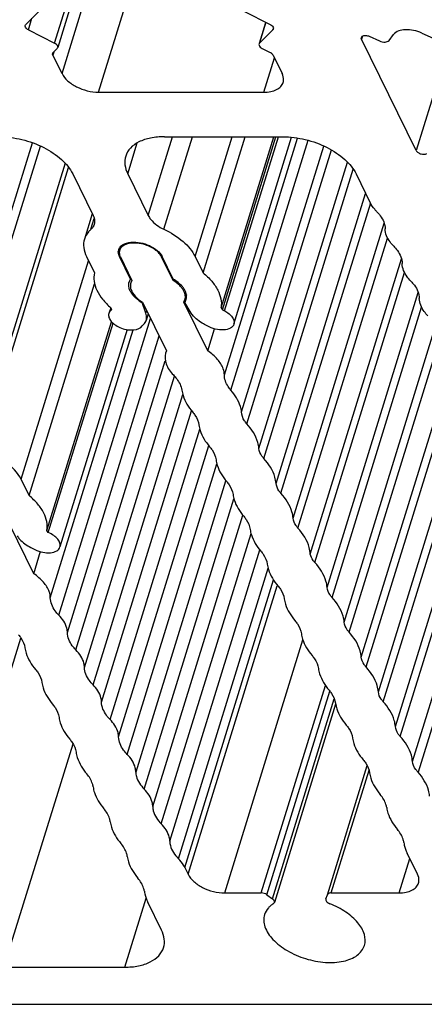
# Model space of a CAD drawing. Header units: millimetres. Extents: x 0 to 594, y 0 to 420.
# Tile 77 of 120: x 419 to 427, y 110 to 130. Entities that reach past the tile are written whole.
import ezdxf

# ---------------------------------------------------------------- set-up
doc = ezdxf.new("R2010")
doc.units = ezdxf.units.MM
doc.header["$LTSCALE"] = 32.67
doc.layers.get('0').update_dxf_attribs({"linetype": 'CONTINUOUS'})
doc.layers.add('3_ALL_AXES', color=7, linetype='CONTINUOUS')

msp = doc.modelspace()

# ---------------------------------------------------------------- linework, layer by layer
at = {"color": 9, "linetype": 'CONTINUOUS'}
msp.add_line((419.7954, 129.2504), (419.77995, 129.20042), dxfattribs=at)
at = {"color": 7, "linetype": 'CONTINUOUS'}
for p, q in [((419.96336, 128.82668), (419.77995, 129.20042)), ((419.78644, 129.25317), (419.86671, 129.33416)), ((423.98304, 129.33416), (424.14279, 129.25317)), ((424.20105, 129.20042), (424.38445, 128.82668))]:
    msp.add_line(p, q, dxfattribs=at)
for points in [[(419.77995, 129.20042), (419.77472, 129.2111), (419.77232, 129.22449), (419.77583, 129.23585)], [(419.77583, 129.23585), (419.77783, 129.24232), (419.78168, 129.24836), (419.78644, 129.25317)]]:
    msp.add_open_spline(points, degree=3, dxfattribs=at)
msp.add_open_spline([(424.14279, 129.25317), (424.14943, 129.2498), (424.17214, 129.23657), (424.19269, 129.21745), (424.20105, 129.20042)], degree=3, knots=[0, 0, 0, 0, 0.28208709, 1, 1, 1, 1], dxfattribs=at)
at = {"layer": '3_ALL_AXES', "color": 9, "linetype": 'CONTINUOUS'}
for p, q in [((419.81491, 129.4396), (421.39805, 134.56264)), ((419.96336, 128.82668), (421.69134, 134.41844)), ((420.69902, 128.45371), (422.12618, 133.072)), ((419.28808, 129.70669), (419.35941, 129.93752)), ((423.93135, 129.4396), (424.05988, 129.85553)), ((427.84033, 129.75257), (427.0768, 127.28179)), ((424.19604, 129.70669), (424.20196, 129.72584)), ((425.9979, 129.58046), (425.97892, 129.51903)), ((424.01484, 128.45371), (424.22838, 129.14472)), ((417.77337, 122.28123), (419.36674, 127.43737)), ((417.90045, 122.10673), (419.52746, 127.37173)), ((421.28287, 126.81343), (421.47444, 127.43336)), ((421.69423, 125.97516), (422.18379, 127.55936)), ((422.01084, 125.69905), (422.58573, 127.55936)), ((422.63615, 125.15373), (423.37955, 127.55936)), ((423.22398, 122.77353), (424.69486, 127.53331)), ((423.22641, 124.06017), (424.30774, 127.55936)), ((423.3556, 122.46782), (424.90658, 127.48681)), ((423.6739, 121.79476), (425.37312, 127.29343)), ((420.02293, 127.02881), (418.2695, 121.35469)), ((423.91883, 121.29564), (425.69685, 127.04931)), ((418.34957, 121.29248), (420.09538, 126.94191)), ((424.0168, 121.096), (425.81295, 126.90834)), ((424.26173, 120.59689), (426.06184, 126.42204)), ((424.3597, 120.39725), (426.16233, 126.23057)), ((420.54334, 125.69905), (420.61041, 125.91611)), ((424.60463, 119.89814), (426.4346, 125.81993)), ((424.7026, 119.69849), (426.50292, 125.52433)), ((419.1403, 120.67814), (420.49626, 125.06605)), ((421.1164, 125.15373), (421.12306, 125.17529)), ((421.96381, 125.14441), (421.96724, 125.15551)), ((425.0428, 119.00523), (426.84312, 124.83107)), ((425.28773, 118.50612), (427.11818, 124.42945)), ((420.93627, 124.06017), (420.94427, 124.08605)), ((421.6473, 124.0158), (421.6633, 124.06756)), ((425.3857, 118.30648), (427.18603, 124.13234)), ((419.89954, 117.94867), (421.7413, 123.9086)), ((419.72814, 118.29797), (421.39099, 123.67898)), ((425.63063, 117.80737), (427.46113, 123.73086)), ((420.0711, 117.59911), (421.91285, 123.55902)), ((425.7286, 117.60772), (427.52892, 123.43357)), ((420.24251, 117.24984), (422.0373, 123.05777)), ((425.97353, 117.10861), (427.80398, 123.03198)), ((420.414, 116.90039), (422.2221, 122.75141)), ((420.58541, 116.55109), (422.38773, 122.38339)), ((426.31641, 116.40987), (428.14687, 122.33325)), ((420.7569, 116.20164), (422.56554, 122.05441)), ((426.41438, 116.21022), (428.21471, 122.03609)), ((420.92832, 115.85233), (422.73063, 121.68463)), ((421.0998, 115.50292), (422.90844, 121.35567)), ((421.27139, 115.15342), (423.07363, 120.98548)), ((426.65931, 115.71111), (428.29835, 121.01503)), ((426.75728, 115.51146), (428.3492, 120.66291)), ((421.61403, 114.45479), (423.4164, 120.28725)), ((421.78548, 114.10541), (423.59415, 119.95827)), ((427.00221, 115.01235), (428.54686, 120.01085)), ((421.95693, 113.75604), (423.7593, 119.58852)), ((422.12838, 113.40666), (423.93705, 119.25952)), ((422.29984, 113.05728), (424.10221, 118.88975)), ((422.42702, 112.88258), (424.21096, 118.65542)), ((422.49537, 112.74329), (424.28699, 118.54099)), ((417.32577, 111.62439), (419.13817, 117.48934)), ((423.23103, 112.37033), (424.80096, 117.45062)), ((423.96594, 112.37033), (425.25369, 116.53747)), ((424.07996, 112.33303), (425.34337, 116.42142)), ((424.1905, 112.25092), (425.4324, 116.2697)), ((418.79709, 110.87846), (420.18387, 115.36607)), ((425.29241, 112.33303), (426.09373, 114.92611)), ((425.36983, 112.37033), (426.13098, 114.83343)), ((426.73411, 112.37033), (426.94765, 113.06134)), ((421.22141, 110.87846), (421.65069, 112.26762))]:
    msp.add_line(p, q, dxfattribs=at)
at = {"layer": '3_ALL_AXES', "color": 7, "linetype": 'CONTINUOUS'}
for p, q in [((421.47675, 134.52724), (419.87732, 129.35148)), ((419.50064, 130.08002), (419.23573, 129.81272)), ((423.61707, 130.08002), (424.14432, 129.81272)), ((424.05525, 129.85788), (423.92066, 129.42234)), ((419.28808, 129.70669), (419.81491, 129.4396)), ((424.19604, 129.70669), (423.93135, 129.4396)), ((426.13409, 129.57601), (426.34139, 129.48287)), ((426.53109, 129.49322), (426.62244, 129.61111)), ((427.19141, 129.64221), (427.41635, 129.54114)), ((427.0768, 127.28179), (425.97892, 129.51903)), ((420.69902, 128.45371), (424.01484, 128.45371)), ((422.02209, 127.55936), (424.39845, 127.55936)), ((422.79736, 124.82523), (423.64227, 127.55936)), ((423.15682, 124.12466), (424.21822, 127.55936)), ((423.18341, 124.0818), (424.25806, 127.55936)), ((423.4152, 123.79481), (424.57536, 127.5491)), ((423.56991, 122.0311), (425.22056, 127.37261)), ((420.17759, 126.81343), (420.58896, 125.97516)), ((421.28287, 126.81343), (421.69423, 125.97516)), ((425.86977, 126.81343), (426.15463, 126.23295)), ((420.57011, 126.01357), (420.41252, 125.5036)), ((420.45324, 125.15373), (420.61444, 124.82523)), ((421.33933, 124.69945), (421.1164, 125.15373)), ((421.13485, 125.14441), (421.36673, 124.6719)), ((422.19568, 124.6719), (421.96381, 125.14441)), ((422.19592, 124.69945), (421.97299, 125.15373)), ((422.63615, 125.15373), (422.79736, 124.82523)), ((424.94888, 119.17626), (426.78154, 125.10677)), ((419.3015, 120.34964), (420.61677, 124.60585)), ((421.33933, 124.69945), (421.34469, 124.7168)), ((421.36673, 124.6719), (421.34394, 124.62253)), ((422.19568, 124.6719), (422.20348, 124.69711)), ((421.57066, 124.22805), (421.574, 124.23885)), ((421.6473, 124.0158), (421.57066, 124.22805)), ((421.58017, 124.23695), (422.06084, 123.25746)), ((422.40913, 124.23695), (422.43192, 124.28632)), ((422.88979, 123.25746), (422.40913, 124.23695)), ((422.55892, 124.0158), (422.42725, 124.22805)), ((422.46223, 124.38227), (422.43252, 124.28613)), ((420.94007, 124.12543), (420.9036, 124.00739)), ((420.95804, 124.0818), (420.93627, 124.06017)), ((420.94256, 124.12466), (420.95804, 124.0818)), ((423.15682, 124.12466), (423.18341, 124.0818)), ((423.18341, 124.0818), (423.22641, 124.06017)), ((419.66102, 119.6494), (420.95689, 123.84283)), ((419.68778, 119.60626), (420.98764, 123.81261)), ((421.69487, 124.00321), (421.65407, 123.87116)), ((421.27101, 123.68525), (419.92188, 119.31948)), ((422.88979, 123.25746), (423.02644, 123.69966)), ((422.06084, 123.25746), (422.04373, 123.21387)), ((426.072, 116.90842), (427.87224, 122.73399)), ((419.3015, 120.34964), (419.1403, 120.67814)), ((423.24915, 120.64008), (421.44276, 114.79461)), ((419.39394, 118.78187), (418.91328, 119.76135)), ((428.66809, 119.81647), (427.11622, 114.79461)), ((419.68778, 119.60626), (419.66102, 119.6494)), ((419.33629, 119.30899), (419.41858, 119.26727)), ((419.39394, 118.78187), (419.53301, 119.23191)), ((425.45901, 116.16259), (424.22774, 112.17819)), ((427.10373, 112.74329), (426.89646, 113.16565)), ((422.42702, 112.88258), (422.49537, 112.74329)), ((423.23103, 112.37033), (423.96594, 112.37033)), ((425.36983, 112.37033), (426.73411, 112.37033)), ((421.96064, 111.62439), (421.6861, 112.18384)), ((424.07996, 112.33303), (424.1905, 112.25092)), ((425.26246, 112.25092), (425.29241, 112.33303)), ((418.79709, 110.87846), (421.22141, 110.87846)), ((407.91587, 110.13254), (431.0517, 110.13254))]:
    msp.add_line(p, q, dxfattribs=at)
for centre, radius, start, end in [((421.24692, 125.24582), 0.15332, 166.346723, 173.00153), ((421.24563, 125.2461), 0.152, 162.808311, 166.333993), ((421.50172, 124.58204), 0.20036, 162.933137, 166.053788), ((421.50101, 124.58226), 0.19962, 159.826144, 162.931483), ((421.50351, 124.58114), 0.20235, 147.653244, 159.77443), ((421.5086, 124.57797), 0.20835, 144.334213, 147.664152), ((421.5289, 124.56606), 0.1939, 163.022512, 175.818083), ((421.99026, 124.94236), 0.82844, 233.502263, 239.569071), ((422.24696, 124.34279), 0.1939, 343.022512, 355.818083), ((422.26557, 124.34524), 0.19962, 339.826144, 342.931483), ((422.23986, 124.34694), 0.22548, 359.752104, 8.285171)]:
    msp.add_arc(centre, radius, start, end, dxfattribs=at)
for points, knots in [([(419.28808, 129.70669), (419.27742, 129.71209), (419.24645, 129.73046), (419.21766, 129.77099), (419.22522, 129.79541)], [0, 0, 0, 0, 0.31852571, 1, 1, 1, 1]), ([(424.14432, 129.81272), (424.15492, 129.80734), (424.18577, 129.78902), (424.21413, 129.7487), (424.20674, 129.72437)], [0, 0, 0, 0, 0.31854226, 1, 1, 1, 1]), ([(425.975, 129.55456), (425.97807, 129.56478), (426.00161, 129.59085), (426.06335, 129.59782), (426.11021, 129.58674), (426.13409, 129.57601)], [0, 0, 0, 0, 0.18302502, 0.55076611, 1, 1, 1, 1]), ([(427.19141, 129.64221), (427.13811, 129.66616), (427.0271, 129.70079), (426.8322, 129.7198), (426.67433, 129.67809), (426.62244, 129.61111)], [0, 0, 0, 0, 0.29364307, 0.57426716, 1, 1, 1, 1]), ([(419.87726, 129.35149), (419.87948, 129.35865), (419.8791, 129.39853), (419.84195, 129.42589), (419.81491, 129.4396)], [0, 0, 0, 0, 0.19821541, 1, 1, 1, 1]), ([(423.92076, 129.4223), (423.91852, 129.41515), (423.91882, 129.37526), (423.95599, 129.34787), (423.98304, 129.33416)], [0, 0, 0, 0, 0.19811244, 1, 1, 1, 1]), ([(426.34139, 129.48287), (426.37592, 129.46736), (426.4406, 129.45161), (426.51379, 129.47089), (426.53109, 129.49322)], [0, 0, 0, 0, 0.57263137, 1, 1, 1, 1]), ([(419.96336, 128.82668), (419.99001, 128.77236), (420.07832, 128.66829), (420.31841, 128.51233), (420.54649, 128.45371), (420.69902, 128.45371)], [0, 0, 0, 0, 0.21222204, 0.46498254, 1, 1, 1, 1]), ([(424.40507, 128.64953), (424.40927, 128.66311), (424.4209, 128.72277), (424.40476, 128.78529), (424.38445, 128.82668)], [0, 0, 0, 0, 0.23564973, 1, 1, 1, 1]), ([(424.01484, 128.45371), (424.0618, 128.45371), (424.15026, 128.46118), (424.26915, 128.49851), (424.35973, 128.56062), (424.39584, 128.61966), (424.40507, 128.64953)], [0, 0, 0, 0, 0.30375218, 0.56998946, 0.7977859, 1, 1, 1, 1]), ([(418.70627, 127.55936), (418.85774, 127.55936), (419.16543, 127.51786), (419.59233, 127.36122), (419.94792, 127.13), (420.12429, 126.92205), (420.17759, 126.81343)], [0, 0, 0, 0, 0.26470468, 0.53665016, 0.78854618, 1, 1, 1, 1]), ([(422.02209, 127.55936), (421.92824, 127.55936), (421.75131, 127.54432), (421.51353, 127.46977), (421.33221, 127.3456), (421.26013, 127.22745), (421.24164, 127.16773)], [0, 0, 0, 0, 0.30350298, 0.57004803, 0.79780326, 1, 1, 1, 1]), ([(424.39845, 127.55936), (424.54993, 127.55936), (424.85763, 127.51789), (425.28448, 127.36116), (425.6401, 127.13003), (425.81646, 126.92207), (425.86977, 126.81343)], [0, 0, 0, 0, 0.2647366, 0.5366441, 0.78852038, 1, 1, 1, 1]), ([(427.0768, 127.28179), (427.08487, 127.26535), (427.11618, 127.236), (427.18623, 127.20467), (427.25836, 127.20106), (427.2879, 127.22481)], [0, 0, 0, 0, 0.23349558, 0.51674176, 1, 1, 1, 1]), ([(421.24164, 127.16773), (421.22463, 127.11281), (421.21582, 126.98785), (421.25485, 126.87053), (421.28287, 126.81343)], [0, 0, 0, 0, 0.47477955, 1, 1, 1, 1]), ([(426.2818, 126.05826), (426.26833, 126.07204), (426.21959, 126.12525), (426.17794, 126.18545), (426.15463, 126.23295)], [0, 0, 0, 0, 0.26702979, 1, 1, 1, 1]), ([(426.2818, 126.05826), (426.30815, 126.03131), (426.39356, 125.93282), (426.45279, 125.80281), (426.45325, 125.70928)], [0, 0, 0, 0, 0.28717234, 1, 1, 1, 1]), ([(420.60958, 125.79801), (420.60087, 125.76983), (420.57971, 125.734), (420.55122, 125.70596), (420.54334, 125.69905)], [0, 0, 0, 0, 0.73775782, 1, 1, 1, 1]), ([(420.58896, 125.97516), (420.59623, 125.96035), (420.61907, 125.90474), (420.6225, 125.83979), (420.60958, 125.79801)], [0, 0, 0, 0, 0.2739288, 1, 1, 1, 1]), ([(421.69423, 125.97516), (421.70772, 125.94768), (421.78694, 125.82895), (421.91048, 125.74633), (422.01084, 125.69905)], [0, 0, 0, 0, 0.2162271, 1, 1, 1, 1]), ([(420.54334, 125.69905), (420.52777, 125.6854), (420.4715, 125.63001), (420.42971, 125.55925), (420.41251, 125.5036)], [0, 0, 0, 0, 0.26224218, 1, 1, 1, 1]), ([(422.01084, 125.69905), (422.14894, 125.63398), (422.38993, 125.4858), (422.57997, 125.26823), (422.63615, 125.15373)], [0, 0, 0, 0, 0.5448272, 1, 1, 1, 1]), ([(426.6247, 125.3595), (426.5983, 125.38651), (426.51273, 125.4852), (426.45349, 125.61557), (426.45325, 125.70928)], [0, 0, 0, 0, 0.28726787, 1, 1, 1, 1]), ([(420.41251, 125.5036), (420.39576, 125.44944), (420.38676, 125.32605), (420.42553, 125.2102), (420.45324, 125.15373)], [0, 0, 0, 0, 0.4740551, 1, 1, 1, 1]), ([(421.30903, 125.4145), (421.26507, 125.40575), (421.1859, 125.37913), (421.13005, 125.31174), (421.11939, 125.27727)], [0, 0, 0, 0, 0.55408054, 1, 1, 1, 1]), ([(421.14155, 125.35812), (421.15307, 125.36974), (421.21292, 125.41621), (421.28992, 125.43489), (421.34839, 125.44032)], [0, 0, 0, 0, 0.21801749, 1, 1, 1, 1]), ([(421.74535, 125.3422), (421.71068, 125.35977), (421.57323, 125.41601), (421.41682, 125.43597), (421.30903, 125.4145)], [0, 0, 0, 0, 0.26126117, 1, 1, 1, 1]), ([(421.34839, 125.44032), (421.47404, 125.45197), (421.66844, 125.41058), (421.87339, 125.28684), (421.95044, 125.19968), (421.97299, 125.15373)], [0, 0, 0, 0, 0.52864839, 0.78559664, 1, 1, 1, 1]), ([(421.11939, 125.27727), (421.11243, 125.25477), (421.11081, 125.22134), (421.11787, 125.19013), (421.12021, 125.18201)], [0, 0, 0, 0, 0.73600522, 1, 1, 1, 1]), ([(421.87957, 125.2516), (421.87003, 125.26024), (421.82851, 125.29493), (421.78211, 125.32358), (421.74535, 125.3422)], [0, 0, 0, 0, 0.2378715, 1, 1, 1, 1]), ([(421.96381, 125.14441), (421.9592, 125.15381), (421.93658, 125.1935), (421.90561, 125.22802), (421.87957, 125.2516)], [0, 0, 0, 0, 0.22955291, 1, 1, 1, 1]), ([(426.6247, 125.3595), (426.6511, 125.33251), (426.73664, 125.23385), (426.79588, 125.10354), (426.79615, 125.00986)], [0, 0, 0, 0, 0.28725248, 1, 1, 1, 1]), ([(426.9676, 124.66075), (426.94125, 124.6877), (426.85581, 124.78623), (426.79658, 124.9163), (426.79615, 125.00986)], [0, 0, 0, 0, 0.28718777, 1, 1, 1, 1]), ([(420.61444, 124.82523), (420.6014, 124.77008), (420.59763, 124.64779), (420.65721, 124.4644), (420.775, 124.28439), (420.88199, 124.17674), (420.94256, 124.12466)], [0, 0, 0, 0, 0.20994584, 0.44126536, 0.70406402, 1, 1, 1, 1]), ([(422.79736, 124.82523), (422.86, 124.77379), (422.97129, 124.66652), (423.12872, 124.4446), (423.1781, 124.24182), (423.15682, 124.12466)], [0, 0, 0, 0, 0.29766295, 0.56272784, 1, 1, 1, 1]), ([(421.34637, 124.43498), (421.33665, 124.45104), (421.30561, 124.51058), (421.29556, 124.58319), (421.30727, 124.63033)], [0, 0, 0, 0, 0.27873428, 1, 1, 1, 1]), ([(422.36225, 124.53184), (422.35146, 124.54493), (422.30219, 124.59856), (422.24332, 124.6429), (422.19568, 124.6719)], [0, 0, 0, 0, 0.23321634, 1, 1, 1, 1]), ([(422.42021, 124.49251), (422.40832, 124.51215), (422.34767, 124.59503), (422.26432, 124.65919), (422.19592, 124.69945)], [0, 0, 0, 0, 0.22434271, 1, 1, 1, 1]), ([(426.9676, 124.66075), (426.99397, 124.63378), (427.07946, 124.53519), (427.1387, 124.40501), (427.13905, 124.31139)], [0, 0, 0, 0, 0.28721811, 1, 1, 1, 1]), ([(421.33552, 124.5802), (421.33334, 124.55067), (421.34658, 124.46678), (421.43196, 124.34238), (421.52547, 124.27025), (421.58017, 124.23695)], [0, 0, 0, 0, 0.2022141, 0.56263043, 1, 1, 1, 1]), ([(422.44034, 124.32865), (422.44093, 124.3367), (422.44139, 124.37047), (422.43357, 124.40408), (422.42446, 124.42805)], [0, 0, 0, 0, 0.23943913, 1, 1, 1, 1]), ([(421.49752, 124.27639), (421.48686, 124.2843), (421.44701, 124.31545), (421.41029, 124.35081), (421.38633, 124.37943)], [0, 0, 0, 0, 0.2622531, 1, 1, 1, 1]), ([(427.31052, 123.96201), (427.28414, 123.98899), (427.19865, 124.08758), (427.1394, 124.21777), (427.13905, 124.31139)], [0, 0, 0, 0, 0.2872199, 1, 1, 1, 1]), ([(420.90368, 124.00736), (420.8959, 123.98231), (420.89931, 123.92026), (420.95356, 123.83746), (421.04223, 123.76488), (421.15613, 123.70958), (421.2823, 123.67844), (421.4273, 123.67259), (421.54062, 123.71089), (421.57563, 123.76212)], [0, 0, 0, 0, 0.09144162, 0.20211451, 0.33637097, 0.4867846, 0.64049031, 0.7836811, 1, 1, 1, 1]), ([(421.65407, 123.87116), (421.65753, 123.88233), (421.66782, 123.93024), (421.65989, 123.98093), (421.6473, 124.0158)], [0, 0, 0, 0, 0.23977287, 1, 1, 1, 1]), ([(422.87957, 123.76212), (422.84469, 123.77752), (422.72295, 123.83985), (422.61119, 123.93154), (422.55892, 124.0158)], [0, 0, 0, 0, 0.27772849, 1, 1, 1, 1]), ([(423.22641, 124.06017), (423.25845, 124.04405), (423.3162, 124.00802), (423.38344, 123.94115), (423.42172, 123.86804), (423.42179, 123.81638), (423.41517, 123.79482)], [0, 0, 0, 0, 0.30804726, 0.57975328, 0.80628441, 1, 1, 1, 1]), ([(421.57563, 123.76212), (421.58507, 123.76948), (421.61892, 123.79936), (421.64428, 123.83945), (421.65407, 123.87116)], [0, 0, 0, 0, 0.26521002, 1, 1, 1, 1]), ([(423.41517, 123.79482), (423.40472, 123.76078), (423.3398, 123.69626), (423.19967, 123.66991), (423.03759, 123.68826), (422.92947, 123.73214), (422.87957, 123.76212)], [0, 0, 0, 0, 0.18067025, 0.41788206, 0.70462727, 1, 1, 1, 1]), ([(422.04354, 123.21393), (422.0223, 123.14498), (422.03821, 122.97076), (422.13898, 122.83758), (422.20161, 122.77353)], [0, 0, 0, 0, 0.44606393, 1, 1, 1, 1]), ([(423.22398, 122.77353), (423.22382, 122.81534), (423.20038, 122.93067), (423.0866, 123.10398), (422.96215, 123.20835), (422.88979, 123.25746)], [0, 0, 0, 0, 0.20644343, 0.56826652, 1, 1, 1, 1]), ([(422.20161, 122.77353), (422.22474, 122.74987), (422.30181, 122.66199), (422.35885, 122.55134), (422.37002, 122.46782)], [0, 0, 0, 0, 0.28196939, 1, 1, 1, 1]), ([(423.3556, 122.46782), (423.33513, 122.49197), (423.26797, 122.58113), (423.22427, 122.69307), (423.22398, 122.77353)], [0, 0, 0, 0, 0.28239518, 1, 1, 1, 1]), ([(422.37002, 122.46782), (422.37493, 122.43111), (422.41189, 122.27104), (422.50258, 122.12754), (422.58433, 122.0311)], [0, 0, 0, 0, 0.22658999, 1, 1, 1, 1]), ([(423.56991, 122.0311), (423.565, 122.06781), (423.52804, 122.22788), (423.43735, 122.37138), (423.3556, 122.46782)], [0, 0, 0, 0, 0.22658999, 1, 1, 1, 1]), ([(422.58433, 122.0311), (422.60191, 122.01037), (422.66124, 121.9327), (422.70353, 121.83924), (422.71292, 121.76907)], [0, 0, 0, 0, 0.27741933, 1, 1, 1, 1]), ([(423.6739, 121.79476), (423.65721, 121.81325), (423.60314, 121.88094), (423.56789, 121.9689), (423.56991, 122.0311)], [0, 0, 0, 0, 0.28584855, 1, 1, 1, 1]), ([(422.71292, 121.76907), (422.71783, 121.73236), (422.75479, 121.57229), (422.84548, 121.42879), (422.92723, 121.33235)], [0, 0, 0, 0, 0.22659, 1, 1, 1, 1]), ([(423.91883, 121.29564), (423.91552, 121.33742), (423.87982, 121.52268), (423.77131, 121.6868), (423.6739, 121.79476)], [0, 0, 0, 0, 0.22371844, 1, 1, 1, 1]), ([(419.1403, 120.67814), (419.07263, 120.81603), (418.8284, 121.07085), (418.5239, 121.22863), (418.34957, 121.29248)], [0, 0, 0, 0, 0.45274708, 1, 1, 1, 1]), ([(422.92723, 121.33235), (422.94481, 121.31161), (423.00414, 121.23395), (423.04643, 121.14049), (423.05582, 121.07031)], [0, 0, 0, 0, 0.27741938, 1, 1, 1, 1]), ([(424.0168, 121.096), (424.00269, 121.11164), (423.9559, 121.16963), (423.92307, 121.24207), (423.91883, 121.29564)], [0, 0, 0, 0, 0.28158161, 1, 1, 1, 1]), ([(423.05582, 121.07031), (423.06073, 121.0336), (423.09769, 120.87353), (423.18838, 120.73003), (423.27013, 120.63359)], [0, 0, 0, 0, 0.22659001, 1, 1, 1, 1]), ([(424.26173, 120.59689), (424.25842, 120.63867), (424.22272, 120.82392), (424.11421, 120.98805), (424.0168, 121.096)], [0, 0, 0, 0, 0.22371848, 1, 1, 1, 1]), ([(423.27013, 120.63359), (423.2877, 120.61286), (423.34703, 120.5352), (423.38933, 120.44174), (423.39872, 120.37157)], [0, 0, 0, 0, 0.27741859, 1, 1, 1, 1]), ([(424.3597, 120.39725), (424.34559, 120.41289), (424.29879, 120.47088), (424.26597, 120.54331), (424.26173, 120.59689)], [0, 0, 0, 0, 0.2815816, 1, 1, 1, 1]), ([(419.66102, 119.6494), (419.68222, 119.76654), (419.63276, 119.96919), (419.47536, 120.191), (419.36412, 120.29822), (419.3015, 120.34964)], [0, 0, 0, 0, 0.4372978, 0.70235995, 1, 1, 1, 1]), ([(423.39872, 120.37157), (423.40363, 120.33486), (423.44059, 120.17478), (423.53128, 120.03129), (423.61303, 119.93485)], [0, 0, 0, 0, 0.22658983, 1, 1, 1, 1]), ([(424.60463, 119.89814), (424.60132, 119.93991), (424.56562, 120.12517), (424.45711, 120.28929), (424.3597, 120.39725)], [0, 0, 0, 0, 0.22371847, 1, 1, 1, 1]), ([(423.61303, 119.93485), (423.63061, 119.91411), (423.68994, 119.83645), (423.73224, 119.74298), (423.74163, 119.67281)], [0, 0, 0, 0, 0.27742006, 1, 1, 1, 1]), ([(424.7026, 119.69849), (424.68849, 119.71413), (424.64169, 119.77212), (424.60887, 119.84456), (424.60463, 119.89814)], [0, 0, 0, 0, 0.28158159, 1, 1, 1, 1]), ([(423.74163, 119.67281), (423.74654, 119.6361), (423.7835, 119.47603), (423.87419, 119.33253), (423.95594, 119.23609)], [0, 0, 0, 0, 0.22659, 1, 1, 1, 1]), ([(424.94888, 119.17626), (424.94725, 119.21967), (424.91658, 119.41371), (424.80401, 119.58611), (424.7026, 119.69849)], [0, 0, 0, 0, 0.22295528, 1, 1, 1, 1]), ([(419.06306, 119.54021), (419.07714, 119.51752), (419.1506, 119.42171), (419.25292, 119.35125), (419.33629, 119.30899)], [0, 0, 0, 0, 0.22217536, 1, 1, 1, 1]), ([(419.92188, 119.31948), (419.92933, 119.34356), (419.92692, 119.40259), (419.87773, 119.48304), (419.79533, 119.55439), (419.72589, 119.59082), (419.68778, 119.60626)], [0, 0, 0, 0, 0.18935463, 0.41620338, 0.69102318, 1, 1, 1, 1]), ([(419.41858, 119.26727), (419.46813, 119.24215), (419.57189, 119.20639), (419.72444, 119.19561), (419.85389, 119.22594), (419.91198, 119.28744), (419.92188, 119.31948)], [0, 0, 0, 0, 0.30035013, 0.58473487, 0.81869938, 1, 1, 1, 1]), ([(423.95594, 119.23609), (423.97351, 119.21535), (424.03284, 119.13769), (424.07514, 119.04423), (424.08453, 118.97405)], [0, 0, 0, 0, 0.27741938, 1, 1, 1, 1]), ([(425.0428, 119.00523), (425.03068, 119.01867), (424.98933, 119.06921), (424.95827, 119.12986), (424.94888, 119.17626)], [0, 0, 0, 0, 0.27660302, 1, 1, 1, 1]), ([(424.08453, 118.97405), (424.08944, 118.93734), (424.1264, 118.77727), (424.21709, 118.63377), (424.29884, 118.53733)], [0, 0, 0, 0, 0.22659001, 1, 1, 1, 1]), ([(425.28773, 118.50612), (425.28442, 118.5479), (425.24872, 118.73315), (425.14021, 118.89728), (425.0428, 119.00523)], [0, 0, 0, 0, 0.22371847, 1, 1, 1, 1]), ([(419.72814, 118.29797), (419.72798, 118.33978), (419.70453, 118.45511), (419.59075, 118.6284), (419.4663, 118.73277), (419.39394, 118.78187)], [0, 0, 0, 0, 0.2064431, 0.56826751, 1, 1, 1, 1]), ([(424.29884, 118.53733), (424.31641, 118.5166), (424.37574, 118.43893), (424.41804, 118.34547), (424.42742, 118.2753)], [0, 0, 0, 0, 0.27741934, 1, 1, 1, 1]), ([(425.3857, 118.30648), (425.37159, 118.32212), (425.3248, 118.38011), (425.29197, 118.45254), (425.28773, 118.50612)], [0, 0, 0, 0, 0.2815816, 1, 1, 1, 1]), ([(419.89954, 117.94867), (419.87318, 117.97564), (419.78771, 118.07421), (419.72849, 118.20437), (419.72814, 118.29797)], [0, 0, 0, 0, 0.28721365, 1, 1, 1, 1]), ([(424.42742, 118.2753), (424.43234, 118.23859), (424.4693, 118.07852), (424.55999, 117.93502), (424.64174, 117.83858)], [0, 0, 0, 0, 0.22658999, 1, 1, 1, 1]), ([(425.63063, 117.80737), (425.62732, 117.84914), (425.59162, 118.0344), (425.48311, 118.19852), (425.3857, 118.30648)], [0, 0, 0, 0, 0.22371849, 1, 1, 1, 1]), ([(420.0711, 117.59911), (420.07099, 117.62811), (420.05241, 117.76001), (419.97137, 117.8752), (419.89954, 117.94867)], [0, 0, 0, 0, 0.22013436, 1, 1, 1, 1]), ([(424.64174, 117.83858), (424.65931, 117.81785), (424.71864, 117.74018), (424.76093, 117.64672), (424.77032, 117.57655)], [0, 0, 0, 0, 0.27741933, 1, 1, 1, 1]), ([(425.7286, 117.60772), (425.71449, 117.62336), (425.66769, 117.68135), (425.63487, 117.75379), (425.63063, 117.80737)], [0, 0, 0, 0, 0.28158164, 1, 1, 1, 1]), ([(419.08848, 117.55551), (419.10605, 117.53477), (419.16538, 117.45711), (419.20767, 117.36365), (419.21706, 117.29348)], [0, 0, 0, 0, 0.27741937, 1, 1, 1, 1]), ([(420.24251, 117.24984), (420.21615, 117.27681), (420.13069, 117.37537), (420.07147, 117.50551), (420.0711, 117.59911)], [0, 0, 0, 0, 0.28720954, 1, 1, 1, 1]), ([(424.77032, 117.57655), (424.77523, 117.53983), (424.8122, 117.37976), (424.90289, 117.23627), (424.98463, 117.13983)], [0, 0, 0, 0, 0.22659, 1, 1, 1, 1]), ([(425.97353, 117.10861), (425.97022, 117.15039), (425.93452, 117.33565), (425.82601, 117.49977), (425.7286, 117.60772)], [0, 0, 0, 0, 0.22371848, 1, 1, 1, 1]), ([(419.21706, 117.29348), (419.22198, 117.25676), (419.25894, 117.09669), (419.34963, 116.9532), (419.43137, 116.85676)], [0, 0, 0, 0, 0.22659, 1, 1, 1, 1]), ([(420.414, 116.90039), (420.41389, 116.92938), (420.39535, 117.06125), (420.31432, 117.17641), (420.24251, 117.24984)], [0, 0, 0, 0, 0.22012472, 1, 1, 1, 1]), ([(424.98463, 117.13983), (425.00221, 117.11909), (425.06154, 117.04143), (425.10383, 116.94797), (425.11322, 116.87779)], [0, 0, 0, 0, 0.27741938, 1, 1, 1, 1]), ([(426.072, 116.90842), (426.05781, 116.92409), (426.01079, 116.98221), (425.97778, 117.05487), (425.97353, 117.10861)], [0, 0, 0, 0, 0.28167043, 1, 1, 1, 1]), ([(420.58541, 116.55109), (420.55905, 116.57806), (420.47358, 116.67663), (420.41435, 116.80679), (420.414, 116.90039)], [0, 0, 0, 0, 0.28721461, 1, 1, 1, 1]), ([(426.31641, 116.40987), (426.31311, 116.45159), (426.27749, 116.6366), (426.16921, 116.80056), (426.072, 116.90842)], [0, 0, 0, 0, 0.22374924, 1, 1, 1, 1]), ([(419.43137, 116.85676), (419.44895, 116.83602), (419.50828, 116.75836), (419.55057, 116.66489), (419.55996, 116.59472)], [0, 0, 0, 0, 0.27741937, 1, 1, 1, 1]), ([(425.11322, 116.87779), (425.11813, 116.84108), (425.15509, 116.68101), (425.24578, 116.53751), (425.32753, 116.44107)], [0, 0, 0, 0, 0.22659001, 1, 1, 1, 1]), ([(419.55996, 116.59472), (419.56487, 116.55801), (419.60183, 116.39794), (419.69252, 116.25444), (419.77427, 116.158)], [0, 0, 0, 0, 0.22659, 1, 1, 1, 1]), ([(420.7569, 116.20164), (420.75679, 116.23063), (420.73824, 116.36249), (420.65722, 116.47765), (420.58541, 116.55109)], [0, 0, 0, 0, 0.22012496, 1, 1, 1, 1]), ([(425.32753, 116.44107), (425.34511, 116.42034), (425.40444, 116.34267), (425.44673, 116.24921), (425.45612, 116.17904)], [0, 0, 0, 0, 0.27741934, 1, 1, 1, 1]), ([(426.41438, 116.21022), (426.40027, 116.22586), (426.35348, 116.28385), (426.32065, 116.35629), (426.31641, 116.40987)], [0, 0, 0, 0, 0.28158248, 1, 1, 1, 1]), ([(419.77427, 116.158), (419.79185, 116.13727), (419.85118, 116.05961), (419.89347, 115.96615), (419.90286, 115.89598)], [0, 0, 0, 0, 0.2774186, 1, 1, 1, 1]), ([(420.92832, 115.85233), (420.90195, 115.8793), (420.81648, 115.97788), (420.75725, 116.10804), (420.7569, 116.20164)], [0, 0, 0, 0, 0.28721527, 1, 1, 1, 1]), ([(425.45612, 116.17904), (425.46103, 116.14233), (425.49799, 115.98225), (425.58869, 115.83875), (425.67044, 115.74231)], [0, 0, 0, 0, 0.22658938, 1, 1, 1, 1]), ([(426.65931, 115.71111), (426.65601, 115.75288), (426.6203, 115.93814), (426.51179, 116.10226), (426.41438, 116.21022)], [0, 0, 0, 0, 0.22371843, 1, 1, 1, 1]), ([(419.90286, 115.89598), (419.90777, 115.85926), (419.94474, 115.69919), (420.03543, 115.55569), (420.11718, 115.45925)], [0, 0, 0, 0, 0.22658983, 1, 1, 1, 1]), ([(421.0998, 115.50292), (421.09969, 115.5319), (421.08113, 115.66375), (421.00012, 115.7789), (420.92832, 115.85233)], [0, 0, 0, 0, 0.22012658, 1, 1, 1, 1]), ([(425.67044, 115.74231), (425.68802, 115.72157), (425.74735, 115.64391), (425.78964, 115.55044), (425.79903, 115.48027)], [0, 0, 0, 0, 0.27742004, 1, 1, 1, 1]), ([(426.75728, 115.51146), (426.74317, 115.5271), (426.69638, 115.58509), (426.66355, 115.65753), (426.65931, 115.71111)], [0, 0, 0, 0, 0.2815816, 1, 1, 1, 1]), ([(421.27139, 115.15342), (421.245, 115.1804), (421.15945, 115.27901), (421.10015, 115.40926), (421.0998, 115.50292)], [0, 0, 0, 0, 0.28723591, 1, 1, 1, 1]), ([(427.00221, 115.01235), (426.9989, 115.05413), (426.9632, 115.23939), (426.85469, 115.40351), (426.75728, 115.51146)], [0, 0, 0, 0, 0.22371847, 1, 1, 1, 1]), ([(420.11718, 115.45925), (420.13471, 115.43857), (420.19393, 115.36107), (420.23619, 115.26786), (420.24569, 115.19785)], [0, 0, 0, 0, 0.27734834, 1, 1, 1, 1]), ([(425.79903, 115.48027), (425.80394, 115.44356), (425.84091, 115.28349), (425.9316, 115.13999), (426.01334, 115.04355)], [0, 0, 0, 0, 0.22658999, 1, 1, 1, 1]), ([(420.24569, 115.19785), (420.25067, 115.16109), (420.28738, 115.00078), (420.37824, 114.85705), (420.46008, 114.76049)], [0, 0, 0, 0, 0.22662924, 1, 1, 1, 1]), ([(421.44276, 114.79461), (421.44353, 114.82419), (421.4278, 114.95962), (421.34489, 115.07828), (421.27139, 115.15342)], [0, 0, 0, 0, 0.2196937, 1, 1, 1, 1]), ([(426.01334, 115.04355), (426.03092, 115.02281), (426.09025, 114.94515), (426.13254, 114.85169), (426.14193, 114.78152)], [0, 0, 0, 0, 0.27741937, 1, 1, 1, 1]), ([(427.11622, 114.79461), (427.09982, 114.81145), (427.04579, 114.87361), (427.00688, 114.95329), (427.00221, 115.01235)], [0, 0, 0, 0, 0.28408719, 1, 1, 1, 1]), ([(420.58867, 114.49846), (420.58572, 114.52049), (420.56355, 114.61653), (420.50913, 114.70263), (420.46008, 114.76049)], [0, 0, 0, 0, 0.22659001, 1, 1, 1, 1]), ([(421.44276, 114.79461), (421.44369, 114.76626), (421.46484, 114.63809), (421.54396, 114.52646), (421.61403, 114.45479)], [0, 0, 0, 0, 0.22060021, 1, 1, 1, 1]), ([(426.14193, 114.78152), (426.14684, 114.7448), (426.1838, 114.58473), (426.27449, 114.44123), (426.35624, 114.34479)], [0, 0, 0, 0, 0.22658999, 1, 1, 1, 1]), ([(427.34511, 114.3136), (427.34193, 114.35378), (427.30854, 114.53123), (427.20752, 114.68972), (427.11622, 114.79461)], [0, 0, 0, 0, 0.22470981, 1, 1, 1, 1]), ([(420.58867, 114.49846), (420.59358, 114.46175), (420.63054, 114.30168), (420.72123, 114.15818), (420.80298, 114.06174)], [0, 0, 0, 0, 0.22658999, 1, 1, 1, 1]), ([(421.78548, 114.10541), (421.78538, 114.1344), (421.76683, 114.26623), (421.68582, 114.38137), (421.61403, 114.45479)], [0, 0, 0, 0, 0.22012816, 1, 1, 1, 1]), ([(426.48483, 114.08276), (426.48188, 114.10479), (426.45971, 114.20083), (426.40529, 114.28693), (426.35624, 114.34479)], [0, 0, 0, 0, 0.22659, 1, 1, 1, 1]), ([(420.93157, 113.79971), (420.92862, 113.82174), (420.90644, 113.91778), (420.85203, 114.00388), (420.80298, 114.06174)], [0, 0, 0, 0, 0.22659002, 1, 1, 1, 1]), ([(421.78548, 114.10541), (421.78559, 114.07643), (421.80414, 113.9446), (421.88514, 113.82946), (421.95693, 113.75604)], [0, 0, 0, 0, 0.22012815, 1, 1, 1, 1]), ([(426.48483, 114.08276), (426.48974, 114.04605), (426.5267, 113.88598), (426.61739, 113.74248), (426.69914, 113.64604)], [0, 0, 0, 0, 0.22659001, 1, 1, 1, 1]), ([(420.93157, 113.79971), (420.93648, 113.763), (420.97344, 113.60293), (421.06413, 113.45943), (421.14588, 113.36299)], [0, 0, 0, 0, 0.22659001, 1, 1, 1, 1]), ([(422.12838, 113.40666), (422.12827, 113.43565), (422.10972, 113.56748), (422.02872, 113.68262), (421.95693, 113.75604)], [0, 0, 0, 0, 0.22012813, 1, 1, 1, 1]), ([(426.82773, 113.38401), (426.82478, 113.40604), (426.8026, 113.50208), (426.74819, 113.58818), (426.69914, 113.64604)], [0, 0, 0, 0, 0.22658998, 1, 1, 1, 1]), ([(421.27447, 113.10096), (421.27152, 113.12298), (421.24934, 113.21903), (421.19493, 113.30512), (421.14588, 113.36299)], [0, 0, 0, 0, 0.22659001, 1, 1, 1, 1]), ([(422.12838, 113.40666), (422.12849, 113.37768), (422.14704, 113.24584), (422.22805, 113.1307), (422.29984, 113.05728)], [0, 0, 0, 0, 0.22012757, 1, 1, 1, 1]), ([(426.82773, 113.38401), (426.83015, 113.36591), (426.84379, 113.29056), (426.87081, 113.21793), (426.89646, 113.16565)], [0, 0, 0, 0, 0.23870245, 1, 1, 1, 1]), ([(421.27447, 113.10096), (421.27938, 113.06424), (421.31634, 112.90417), (421.40703, 112.76067), (421.48878, 112.66423)], [0, 0, 0, 0, 0.22658999, 1, 1, 1, 1]), ([(422.42702, 112.88258), (422.41958, 112.89773), (422.38462, 112.96101), (422.33852, 113.01772), (422.29984, 113.05728)], [0, 0, 0, 0, 0.23371881, 1, 1, 1, 1]), ([(422.49537, 112.74329), (422.52202, 112.68898), (422.61033, 112.5849), (422.85042, 112.42895), (423.0785, 112.37033), (423.23103, 112.37033)], [0, 0, 0, 0, 0.21222203, 0.46498253, 1, 1, 1, 1]), ([(427.12434, 112.56614), (427.12854, 112.57972), (427.14018, 112.63939), (427.12404, 112.7019), (427.10373, 112.74329)], [0, 0, 0, 0, 0.23564973, 1, 1, 1, 1]), ([(421.61736, 112.4022), (421.61442, 112.42423), (421.59224, 112.52027), (421.53783, 112.60637), (421.48878, 112.66423)], [0, 0, 0, 0, 0.22659001, 1, 1, 1, 1]), ([(426.73411, 112.37033), (426.78108, 112.37033), (426.86954, 112.37779), (426.98842, 112.41513), (427.079, 112.47723), (427.11511, 112.53627), (427.12434, 112.56614)], [0, 0, 0, 0, 0.30375218, 0.56998946, 0.7977859, 1, 1, 1, 1]), ([(421.61736, 112.4022), (421.61979, 112.3841), (421.63342, 112.30875), (421.66044, 112.23613), (421.6861, 112.18384)], [0, 0, 0, 0, 0.23870246, 1, 1, 1, 1]), ([(425.36983, 112.37033), (425.36067, 112.37033), (425.33201, 112.36849), (425.29937, 112.35212), (425.29241, 112.33303)], [0, 0, 0, 0, 0.31059506, 1, 1, 1, 1]), ([(424.22773, 112.1782), (424.22949, 112.18384), (424.23125, 112.2132), (424.2085, 112.23755), (424.1905, 112.25092)], [0, 0, 0, 0, 0.20865997, 1, 1, 1, 1]), ([(425.26246, 112.25092), (425.25622, 112.23382), (425.27636, 112.18419), (425.31677, 112.16287), (425.34135, 112.15319)], [0, 0, 0, 0, 0.40792533, 1, 1, 1, 1]), ([(426.0371, 111.31439), (426.05895, 111.38513), (426.05134, 111.55913), (425.90421, 111.79475), (425.65994, 112.00338), (425.45418, 112.10874), (425.34135, 112.15319)], [0, 0, 0, 0, 0.18882305, 0.41594476, 0.69072665, 1, 1, 1, 1]), ([(424.14883, 112.10942), (424.13474, 112.09721), (424.08391, 112.04781), (424.04616, 111.98432), (424.03074, 111.9344)], [0, 0, 0, 0, 0.26294396, 1, 1, 1, 1]), ([(424.03074, 111.9344), (424.00679, 111.85685), (424.02224, 111.66222), (424.20242, 111.40911), (424.4898, 111.19227), (424.85213, 111.03616), (425.23936, 110.96063), (425.59898, 110.97753), (425.89058, 111.08481), (426.01315, 111.23683), (426.0371, 111.31439)], [0, 0, 0, 0, 0.09277482, 0.20696493, 0.34591552, 0.49999016, 0.65406512, 0.79301998, 0.90721515, 1, 1, 1, 1]), ([(422.00187, 111.2701), (422.01883, 111.32497), (422.02792, 111.44991), (421.98869, 111.56724), (421.96064, 111.62439)], [0, 0, 0, 0, 0.47424512, 1, 1, 1, 1]), ([(421.22141, 110.87846), (421.31534, 110.87846), (421.49226, 110.8934), (421.73003, 110.96806), (421.91119, 111.09227), (421.98341, 111.21036), (422.00187, 111.2701)], [0, 0, 0, 0, 0.30375217, 0.56998945, 0.79778589, 1, 1, 1, 1])]:
    msp.add_open_spline(points, degree=3, knots=knots, dxfattribs=at)
for points in [[(419.22522, 129.79541), (419.22721, 129.80186), (419.23099, 129.80791), (419.23573, 129.81272)], [(424.20674, 129.72437), (424.20474, 129.71778), (424.20089, 129.71158), (424.19604, 129.70669)], [(425.97892, 129.51903), (425.97367, 129.52973), (425.97157, 129.54315), (425.975, 129.55456)], [(419.86671, 129.33416), (419.87147, 129.33897), (419.87526, 129.34503), (419.87726, 129.35149)], [(423.93135, 129.4396), (423.92659, 129.4348), (423.92278, 129.42875), (423.92076, 129.4223)], [(421.09425, 125.2295), (421.09321, 125.24112), (421.09332, 125.25292), (421.09474, 125.2645)], [(421.1164, 125.15373), (421.10481, 125.17736), (421.09659, 125.20329), (421.09425, 125.2295)], [(421.10042, 125.29102), (421.10817, 125.31609), (421.12307, 125.3395), (421.14155, 125.35812)], [(421.12021, 125.18201), (421.12394, 125.16909), (421.12893, 125.15648), (421.13485, 125.14441)], [(421.38633, 124.37943), (421.37169, 124.39693), (421.35818, 124.41547), (421.34637, 124.43498)], [(422.39857, 124.4808), (422.38781, 124.49869), (422.37554, 124.51573), (422.36225, 124.53184)], [(422.42446, 124.42805), (422.4175, 124.44636), (422.40867, 124.46401), (422.39857, 124.4808)], [(422.44844, 124.43498), (422.44092, 124.45497), (422.43127, 124.47424), (422.42021, 124.49251)], [(422.46299, 124.37943), (422.46026, 124.39838), (422.45518, 124.41706), (422.44844, 124.43498)], [(422.42725, 124.22805), (422.43789, 124.24287), (422.44665, 124.25926), (422.45294, 124.27639)], [(422.4564, 124.28665), (422.46226, 124.30576), (422.46524, 124.32597), (422.46535, 124.34597)], [(420.93627, 124.06017), (420.92159, 124.04559), (420.90982, 124.02711), (420.90368, 124.00736)], [(424.07996, 112.33303), (424.04786, 112.35688), (424.00593, 112.37033), (423.96594, 112.37033)], [(424.20753, 112.15319), (424.18699, 112.14), (424.16727, 112.12541), (424.14883, 112.10942)], [(424.20753, 112.15319), (424.21655, 112.15898), (424.22452, 112.16797), (424.22773, 112.1782)]]:
    msp.add_open_spline(points, degree=3, dxfattribs=at)

doc.saveas('drawing.dxf')
